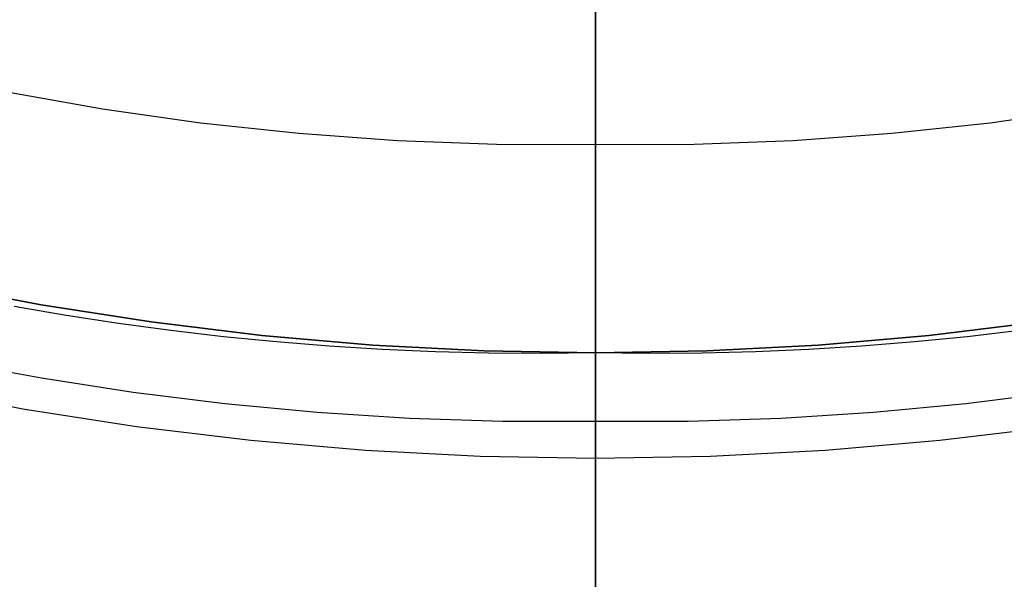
# Model space of a CAD drawing. Header units: millimetres. Extents: x 10802 to 11966, y -167 to 850.
# Tile 40 of 182: x 11374 to 11388, y 434 to 442. Entities that reach past the tile are written whole.
import ezdxf

# ---------------------------------------------------------------- set-up
doc = ezdxf.new("R2010")
doc.units = ezdxf.units.MM
doc.layers.add('1', color=7, linetype='Continuous')
doc.layers.add('color', color=7, linetype='Continuous')

msp = doc.modelspace()

# ---------------------------------------------------------------- linework, layer by layer
at = {"layer": '1', "color": 250, "true_color": 0x111111}
for p, q in [((11382.57, 435.351, 228.525), (11382.57, 465.68, 228.525)), ((11382.57, 414.854, 45.792), (11382.57, 455.696, 45.792)), ((11382.57, 439.822, 98.631), (11382.57, 455.369, 98.631)), ((11382.57, 441.705, 224.61), (11382.57, 440.521, 225.018)), ((11375.548, 440.329, 98.631), (11374.16, 440.575, 98.631)), ((11382.57, 440.521, 225.018), (11382.57, 439.351, 225.466)), ((11376.944, 440.131, 98.631), (11375.548, 440.329, 98.631)), ((11389.592, 440.329, 98.631), (11388.196, 440.131, 98.631)), ((11378.345, 439.981, 98.631), (11376.944, 440.131, 98.631)), ((11388.196, 440.131, 98.631), (11386.794, 439.981, 98.631)), ((11379.751, 439.88, 98.631), (11378.345, 439.981, 98.631)), ((11386.794, 439.981, 98.631), (11385.388, 439.88, 98.631)), ((11381.16, 439.827, 98.631), (11379.751, 439.88, 98.631)), ((11382.57, 439.822, 98.631), (11381.16, 439.827, 98.631)), ((11383.98, 439.827, 98.631), (11382.57, 439.822, 98.631)), ((11382.57, 439.822, 98.631), (11382.57, 439.721, 98.63)), ((11385.388, 439.88, 98.631), (11383.98, 439.827, 98.631)), ((11382.57, 439.721, 98.63), (11382.57, 439.62, 98.624)), ((11382.57, 439.62, 98.624), (11382.57, 439.519, 98.616)), ((11382.57, 439.519, 98.616), (11382.57, 439.419, 98.604)), ((11382.57, 439.419, 98.604), (11382.57, 439.319, 98.588)), ((11382.57, 439.351, 225.466), (11382.57, 438.198, 225.956)), ((11382.57, 439.319, 98.588), (11382.57, 439.219, 98.569)), ((11382.57, 439.219, 98.569), (11382.57, 439.121, 98.547)), ((11382.57, 439.121, 98.547), (11382.57, 439.023, 98.521)), ((11382.57, 439.023, 98.521), (11382.57, 438.926, 98.492)), ((11382.57, 438.926, 98.492), (11382.57, 438.83, 98.46)), ((11382.57, 438.83, 98.46), (11382.57, 438.735, 98.425)), ((11382.57, 438.735, 98.425), (11382.57, 438.642, 98.386)), ((11382.57, 438.642, 98.386), (11382.57, 438.55, 98.344)), ((11382.57, 438.55, 98.344), (11382.57, 438.459, 98.299)), ((11382.57, 438.459, 98.299), (11382.57, 438.37, 98.251)), ((11382.57, 438.37, 98.251), (11382.57, 438.283, 98.2)), ((11382.57, 438.283, 98.2), (11382.57, 438.197, 98.146)), ((11382.57, 438.198, 225.956), (11382.57, 437.062, 226.485)), ((11382.57, 438.197, 98.146), (11382.57, 438.113, 98.089)), ((11382.57, 438.113, 98.089), (11382.57, 438.032, 98.029)), ((11382.57, 438.032, 98.029), (11382.57, 437.952, 97.967)), ((11382.57, 437.952, 97.967), (11382.57, 437.875, 97.901)), ((11373.112, 437.842, 89.131), (11374.671, 437.542, 89.131)), ((11374.671, 437.542, 92.4), (11373.112, 437.842, 92.4)), ((11382.57, 437.875, 97.901), (11382.57, 437.8, 97.834)), ((11382.57, 437.8, 97.834), (11382.57, 437.727, 97.763)), ((11382.57, 437.727, 97.763), (11382.57, 437.657, 97.691)), ((11374.671, 437.542, 89.131), (11376.24, 437.297, 89.131)), ((11376.24, 437.297, 92.4), (11374.671, 437.542, 92.4)), ((11382.57, 437.657, 97.691), (11382.57, 437.589, 97.615)), ((11382.57, 437.589, 97.615), (11382.57, 437.524, 97.538)), ((11375.03, 437.39, 95.668), (11374.288, 437.518, 95.668)), ((11375.775, 437.276, 95.668), (11375.03, 437.39, 95.668)), ((11382.57, 437.524, 97.538), (11382.57, 437.461, 97.458)), ((11382.57, 437.461, 97.458), (11382.57, 437.401, 97.377)), ((11382.57, 437.401, 97.377), (11382.57, 437.344, 97.293)), ((11376.522, 437.175, 95.668), (11375.775, 437.276, 95.668)), ((11376.24, 437.297, 89.131), (11377.815, 437.105, 89.131)), ((11377.815, 437.105, 92.4), (11376.24, 437.297, 92.4)), ((11382.57, 437.344, 97.293), (11382.57, 437.29, 97.208)), ((11382.57, 437.29, 97.208), (11382.57, 437.239, 97.12)), ((11387.324, 437.105, 89.131), (11388.9, 437.297, 89.131)), ((11388.9, 437.297, 92.4), (11387.324, 437.105, 92.4)), ((11377.272, 437.087, 95.668), (11376.522, 437.175, 95.668)), ((11377.815, 437.105, 89.131), (11379.397, 436.968, 89.131)), ((11379.397, 436.968, 92.4), (11377.815, 437.105, 92.4)), ((11382.57, 437.239, 97.12), (11382.57, 437.191, 97.031)), ((11382.57, 437.191, 97.031), (11382.57, 437.146, 96.941)), ((11382.57, 437.146, 96.941), (11382.57, 437.104, 96.849)), ((11385.743, 436.968, 89.131), (11387.324, 437.105, 89.131)), ((11387.324, 437.105, 92.4), (11385.743, 436.968, 92.4)), ((11388.617, 437.175, 95.668), (11387.868, 437.087, 95.668)), ((11378.024, 437.013, 95.668), (11377.272, 437.087, 95.668)), ((11378.777, 436.952, 95.668), (11378.024, 437.013, 95.668)), ((11379.397, 436.968, 89.131), (11380.983, 436.886, 89.131)), ((11380.983, 436.886, 92.4), (11379.397, 436.968, 92.4)), ((11382.57, 437.104, 96.849), (11382.57, 437.066, 96.755)), ((11382.57, 437.066, 96.755), (11382.57, 437.03, 96.66)), ((11382.57, 437.062, 226.485), (11382.57, 435.946, 227.053)), ((11382.57, 437.03, 96.66), (11382.57, 436.998, 96.564)), ((11382.57, 436.998, 96.564), (11382.57, 436.969, 96.467)), ((11382.57, 436.969, 96.467), (11382.57, 436.943, 96.37)), ((11384.157, 436.886, 89.131), (11385.743, 436.968, 89.131)), ((11385.743, 436.968, 92.4), (11384.157, 436.886, 92.4)), ((11387.116, 437.013, 95.668), (11386.362, 436.952, 95.668)), ((11387.868, 437.087, 95.668), (11387.116, 437.013, 95.668)), ((11379.533, 436.905, 95.668), (11378.777, 436.952, 95.668)), ((11380.29, 436.873, 95.668), (11379.533, 436.905, 95.668)), ((11381.049, 436.854, 95.668), (11380.29, 436.873, 95.668)), ((11380.983, 436.886, 89.131), (11382.57, 436.859, 89.131)), ((11382.57, 436.859, 92.4), (11380.983, 436.886, 92.4)), ((11381.809, 436.849, 95.668), (11381.049, 436.854, 95.668)), ((11382.57, 436.859, 95.668), (11381.809, 436.849, 95.668)), ((11382.57, 436.943, 96.37), (11382.57, 436.921, 96.271)), ((11382.57, 436.921, 96.271), (11382.57, 436.902, 96.171)), ((11382.57, 436.902, 96.171), (11382.57, 436.886, 96.071)), ((11382.57, 436.859, 89.131), (11384.157, 436.886, 89.131)), ((11382.57, 436.886, 96.071), (11382.57, 436.874, 95.971)), ((11384.157, 436.886, 92.4), (11382.57, 436.859, 92.4)), ((11382.57, 436.874, 95.971), (11382.57, 436.866, 95.87)), ((11382.57, 436.866, 95.87), (11382.57, 436.861, 95.769)), ((11382.57, 436.861, 95.769), (11382.57, 436.859, 95.668)), ((11382.57, 435.879, 89.131), (11382.57, 436.859, 89.131)), ((11383.331, 436.849, 95.668), (11382.57, 436.859, 95.668)), ((11382.57, 436.859, 95.668), (11382.57, 436.859, 89.131)), ((11384.091, 436.854, 95.668), (11383.331, 436.849, 95.668)), ((11384.85, 436.873, 95.668), (11384.091, 436.854, 95.668)), ((11385.607, 436.905, 95.668), (11384.85, 436.873, 95.668)), ((11386.362, 436.952, 95.668), (11385.607, 436.905, 95.668)), ((11374.678, 436.494, 89.131), (11373.383, 436.734, 89.131)), ((11375.981, 436.292, 89.131), (11374.678, 436.494, 89.131)), ((11374.412, 436.056, 228.525), (11372.802, 436.366, 228.525)), ((11377.289, 436.13, 89.131), (11375.981, 436.292, 89.131)), ((11389.159, 436.292, 89.131), (11387.85, 436.13, 89.131)), ((11378.603, 436.006, 89.131), (11377.289, 436.13, 89.131)), ((11387.85, 436.13, 89.131), (11386.536, 436.006, 89.131)), ((11376.032, 435.803, 228.525), (11374.412, 436.056, 228.525)), ((11379.922, 435.923, 89.131), (11378.603, 436.006, 89.131)), ((11386.536, 436.006, 89.131), (11385.218, 435.923, 89.131)), ((11381.245, 435.88, 89.131), (11379.922, 435.923, 89.131)), ((11382.57, 435.879, 89.131), (11381.245, 435.88, 89.131)), ((11382.57, 435.946, 227.053), (11382.57, 434.85, 227.66)), ((11383.895, 435.88, 89.131), (11382.57, 435.879, 89.131)), ((11382.57, 435.879, 89.131), (11382.57, 435.775, 89.129)), ((11385.218, 435.923, 89.131), (11383.895, 435.88, 89.131)), ((11377.66, 435.605, 228.525), (11376.032, 435.803, 228.525)), ((11382.57, 435.775, 89.129), (11382.57, 435.671, 89.124)), ((11389.108, 435.803, 228.525), (11387.48, 435.605, 228.525)), ((11379.293, 435.464, 228.525), (11377.66, 435.605, 228.525)), ((11382.57, 435.671, 89.124), (11382.57, 435.567, 89.115)), ((11382.57, 435.567, 89.115), (11382.57, 435.464, 89.103)), ((11387.48, 435.605, 228.525), (11385.847, 435.464, 228.525)), ((11380.93, 435.379, 228.525), (11379.293, 435.464, 228.525)), ((11382.57, 435.464, 89.103), (11382.57, 435.361, 89.087)), ((11385.847, 435.464, 228.525), (11384.209, 435.379, 228.525)), ((11382.57, 435.351, 228.525), (11380.93, 435.379, 228.525)), ((11384.209, 435.379, 228.525), (11382.57, 435.351, 228.525)), ((11382.57, 435.361, 89.087), (11382.57, 435.259, 89.068)), ((11382.57, 435.351, 228.525), (11382.57, 434.306, 229.152)), ((11382.57, 435.259, 89.068), (11382.57, 435.157, 89.045)), ((11382.57, 435.157, 89.045), (11382.57, 435.057, 89.018)), ((11382.57, 435.057, 89.018), (11382.57, 434.957, 88.989)), ((11382.57, 434.957, 88.989), (11382.57, 434.858, 88.955)), ((11382.57, 434.858, 88.955), (11382.57, 434.761, 88.919)), ((11382.57, 434.85, 227.66), (11382.57, 433.776, 228.304)), ((11382.57, 434.761, 88.919), (11382.57, 434.665, 88.879)), ((11382.57, 434.665, 88.879), (11382.57, 434.57, 88.836)), ((11382.57, 434.57, 88.836), (11382.57, 434.477, 88.79)), ((11382.57, 434.477, 88.79), (11382.57, 434.386, 88.74)), ((11382.57, 434.386, 88.74), (11382.57, 434.296, 88.688)), ((11382.57, 434.306, 229.152), (11382.57, 433.284, 229.815)), ((11382.57, 434.296, 88.688), (11382.57, 434.208, 88.632)), ((11382.57, 434.208, 88.632), (11382.57, 434.122, 88.574)), ((11382.57, 434.122, 88.574), (11382.57, 434.038, 88.512)), ((11382.57, 434.038, 88.512), (11382.57, 433.956, 88.448)), ((11382.57, 433.956, 88.448), (11382.57, 433.877, 88.381)), ((11382.57, 433.877, 88.381), (11382.57, 433.799, 88.311)), ((11382.57, 433.799, 88.311), (11382.57, 433.725, 88.239)), ((11382.57, 433.776, 228.304), (11382.57, 432.725, 228.986)), ((11382.57, 433.725, 88.239), (11382.57, 433.652, 88.164)), ((11382.57, 433.652, 88.164), (11382.57, 433.583, 88.087))]:
    msp.add_line(p, q, dxfattribs=at)
at = {"layer": 'color'}
msp.add_line((11382.57, 555.846, 34.462), (11382.57, 409.846, 34.462), dxfattribs=at)

doc.saveas('drawing.dxf')
